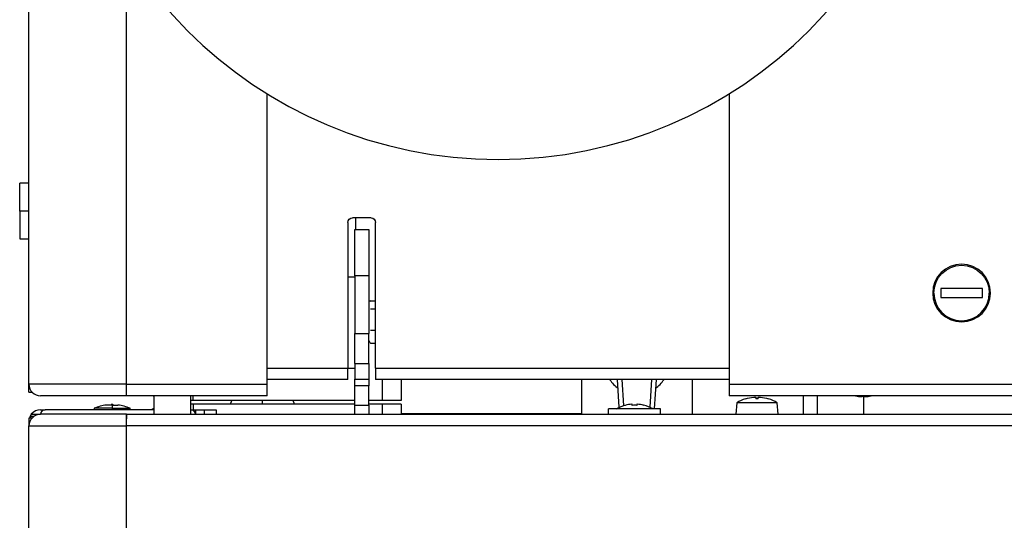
# Model space of a CAD drawing. Header units: millimetres. Extents: x 0 to 941, y -754 to 1172.
# Tile 17 of 105: x 173 to 386, y -255 to -147. Entities that reach past the tile are written whole.
import ezdxf

# ---------------------------------------------------------------- set-up
doc = ezdxf.new("R2010")
doc.units = ezdxf.units.MM
doc.layers.add('ORTHO$22', color=7, linetype='CONTINUOUS', true_color=0xffffff)

msp = doc.modelspace()

# ---------------------------------------------------------------- linework, layer by layer
at = {"layer": 'ORTHO$22', "color": 7, "linetype": 'Continuous'}
for p, q in [((175.4, -225.7), (175.4, 224.3)), ((226.9, -225.7), (226.9, -162.8)), ((326.9, -162.81), (326.9, -225.7)), ((175.4, -182.2), (173.4, -182.2)), ((173.4, -188.2), (173.4, -182.2)), ((173.4, -188.2), (173.4, -194.2)), ((244.4, -190.7), (244.4, -222.2)), ((249.4, -189.7), (245.4, -189.7)), ((246.1, -192.2), (246.1, -189.7)), ((250.4, -222.2), (250.4, -190.7)), ((245.9, -192.2), (248.9, -192.2)), ((245.9, -202.2), (245.9, -192.2)), ((248.9, -192.2), (248.9, -202.2)), ((173.4, -194.2), (175.4, -194.2)), ((245.9, -202.2), (245.9, -214.7)), ((248.9, -202.2), (248.9, -214.7)), ((381.65, -204.95), (372.65, -204.95)), ((372.65, -204.95), (372.65, -206.95)), ((381.65, -206.95), (381.65, -204.95)), ((249.25, -207.62), (250.4, -207.62)), ((372.65, -206.95), (381.65, -206.95)), ((249.25, -209.38), (250.4, -209.38)), ((245.9, -221.2), (245.9, -214.7)), ((248.9, -221.2), (248.9, -214.7)), ((249.25, -213.96), (250.4, -213.96)), ((248.9, -216.2), (249.08, -216.53)), ((249.25, -216.78), (250.4, -216.78)), ((245.9, -221.2), (248.9, -221.2)), ((245.9, -221.2), (245.9, -224.61)), ((248.9, -221.2), (248.9, -224.61)), ((244.4, -222.2), (245.9, -222.2)), ((244.4, -224.7), (244.4, -222.2)), ((250.4, -222.2), (250.4, -224.7)), ((175.4, -227.4), (175.4, -225.7)), ((196.5, -227.2), (196.5, -225.7)), ((196.5, -228.2), (196.5, -225.7)), ((244.4, -224.7), (226.9, -224.7)), ((226.9, -228.2), (226.9, -225.7)), ((245.9, -226.03), (245.9, -224.61)), ((248.9, -224.61), (248.9, -226.03)), ((326.89, -224.7), (250.4, -224.7)), ((255.9, -224.68), (255.9, -229.2)), ((294.9, -224.7), (294.9, -232.2)), ((303.11, -230.66), (302.71, -224.7)), ((311.08, -224.7), (310.66, -231)), ((318.9, -224.7), (318.9, -232.2)), ((326.9, -225.7), (326.9, -228.2)), ((175.4, -227.4), (176.06, -227.4)), ((245.9, -230.2), (245.9, -226.03)), ((248.9, -230.2), (248.9, -226.03)), ((196.4, -228.2), (177.9, -228.2)), ((196.5, -228.2), (196.4, -228.2)), ((226.9, -228.2), (196.5, -228.2)), ((202.4, -228.2), (202.4, -232.2)), ((210.4, -232.2), (210.4, -228.2)), ((210.9, -229.2), (210.4, -229.2)), ((210.9, -230), (210.4, -230)), ((210.9, -229.2), (210.9, -228.2)), ((245.89, -229.2), (210.9, -229.2)), ((245.89, -230), (210.9, -230)), ((210.9, -230), (210.9, -231.2)), ((218.97, -230), (219.26, -229.2)), ((225.9, -230), (225.9, -229.2)), ((232.82, -230), (232.53, -229.2)), ((251.9, -229.2), (248.89, -229.2)), ((251.9, -230), (248.89, -230)), ((255.9, -229.2), (251.9, -229.2)), ((255.9, -230), (251.9, -230)), ((255.9, -230), (255.9, -232.2)), ((305.9, -230.26), (305.9, -230.03)), ((306.9, -230.03), (306.9, -230.26)), ((435.4, -228.2), (326.9, -228.2)), ((328.51, -229.7), (328.3, -232.2)), ((332.9, -229.7), (328.51, -229.7)), ((332.18, -228.48), (332.63, -228.48)), ((332.63, -228.48), (332.63, -228.83)), ((337.28, -229.7), (332.9, -229.7)), ((333.16, -228.83), (333.16, -228.48)), ((333.16, -228.48), (333.61, -228.48)), ((335.37, -228.83), (335.37, -228.83)), ((337.5, -232.2), (337.28, -229.7)), ((342.9, -228.2), (342.9, -232.2)), ((345.9, -228.2), (345.9, -232.2)), ((355.63, -228.41), (355.18, -228.41)), ((355.63, -228.2), (355.63, -228.41)), ((355.9, -228.2), (355.9, -232.2)), ((356.16, -228.41), (356.16, -228.2)), ((356.61, -228.41), (356.16, -228.41)), ((177.9, -231.2), (178.9, -231.2)), ((202.4, -231.2), (178.9, -231.2)), ((189.5, -230.9), (189.5, -231.2)), ((193.4, -230.9), (189.5, -230.9)), ((193.4, -230.19), (192.15, -230.19)), ((193.15, -230.11), (193.15, -230.19)), ((193.4, -230.11), (193.15, -230.11)), ((193.4, -230.11), (193.65, -230.11)), ((193.4, -230.11), (193.4, -230.11)), ((193.4, -230.19), (194.65, -230.19)), ((193.4, -230.9), (197.3, -230.9)), ((193.65, -230.19), (193.65, -230.11)), ((197.3, -231.2), (197.3, -230.9)), ((210.4, -231.2), (211.4, -231.2)), ((211.39, -231.2), (213.4, -231.2)), ((211.4, -231.2), (211.4, -232.2)), ((213.4, -231.2), (215.9, -231.2)), ((215.9, -231.2), (215.9, -232.2)), ((245.9, -232.14), (245.9, -230.2)), ((245.9, -232.2), (245.9, -232.14)), ((248.9, -230.2), (248.9, -232.14)), ((255.89, -232), (259.4, -232)), ((259.4, -232), (264.4, -232)), ((264.4, -232), (264.4, -232.2)), ((264.4, -232), (294.9, -232)), ((300.8, -232.2), (300.8, -231)), ((312, -231), (300.8, -231)), ((304.35, -230.26), (304.35, -230.25)), ((308.45, -230.25), (308.45, -230.26)), ((312, -232.2), (312, -231)), ((176.06, -233), (175.4, -233)), ((175.4, -233), (175.4, -234.7)), ((175.9, -232.2), (177.9, -232.2)), ((176.4, -232.7), (175.9, -232.7)), ((196.4, -232.2), (177.9, -232.2)), ((196.5, -232.2), (196.4, -232.2)), ((196.5, -232.2), (916.3, -232.2)), ((196.5, -234.7), (196.5, -232.2)), ((196.5, -234.7), (196.5, -233.2)), ((175.4, -568.7), (175.4, -234.7))]:
    msp.add_line(p, q, dxfattribs=at)
at = {"layer": 'ORTHO$22', "color": 252, "linetype": 'Continuous'}
for p, q in [((196.4, -132.46), (196.4, -225.7)), ((175.4, -188.2), (173.4, -188.2)), ((248.9, -202.2), (245.9, -202.2)), ((244.4, -202.42), (245.9, -202.42)), ((245.9, -214.7), (248.9, -214.7)), ((226.9, -222.2), (244.4, -222.2)), ((250.4, -222.2), (326.89, -222.2)), ((196.4, -225.7), (175.4, -225.7)), ((196.5, -225.7), (196.4, -225.7)), ((196.4, -225.7), (196.4, -228.2)), ((196.5, -225.7), (226.9, -225.7)), ((245.9, -224.61), (248.9, -224.61)), ((251.9, -229.2), (251.9, -224.68)), ((304.09, -230.32), (303.71, -224.7)), ((310.08, -224.7), (309.68, -230.66)), ((326.9, -225.7), (435.4, -225.7)), ((248.9, -226.03), (245.9, -226.03)), ((251.9, -232.2), (251.9, -230)), ((193.4, -230.11), (193.4, -230.19)), ((193.4, -230.19), (193.4, -230.9)), ((193.4, -230.9), (193.4, -231.2)), ((213.4, -232.2), (213.4, -231.2)), ((245.9, -230.2), (248.9, -230.2)), ((259.4, -232.2), (259.4, -232)), ((196.4, -232.2), (196.4, -234.7)), ((175.4, -234.7), (196.4, -234.7)), ((196.4, -234.7), (196.5, -234.7)), ((196.4, -234.7), (196.4, -568.7)), ((916.3, -234.7), (196.5, -234.7))]:
    msp.add_line(p, q, dxfattribs=at)
at = {"layer": 'ORTHO$22', "color": 7, "linetype": 'Continuous', "extrusion": (0, 0, -1)}
for centre, radius in [((-276.9, -82.03), 95), ((-377.15, -205.95), 6.25)]:
    msp.add_circle(centre, radius, dxfattribs=at)
for centre, radius, start, end in [((-245.4, -190.7), 1, 0, 90), ((-249.4, -190.7), 1, 90, 180), ((-377.15, -205.95), 6, 0, 180), ((-204.9, -225.2), 4, 308.6859, 311.4099), ((-332.9, -236.75), 8.3, 72.6682, 85.0402), ((-332.9, -236.75), 8.3, 94.9598, 107.3318), ((-355.9, -220.15), 8.3, 274.9598, 283.9786), ((-355.9, -220.15), 8.3, 256.0214, 265.0402), ((-204.9, -234), 4, 44.4277, 51.3141), ((-306.4, -238.5), 8.5, 61.9275, 76.044)]:
    msp.add_arc(centre, radius, start, end, dxfattribs=at)
at = {"layer": 'ORTHO$22', "color": 7, "linetype": 'Continuous'}
for centre, radius, start, end in [((377.15, -205.95), 6, 180, 0), ((177.9, -225.7), 2.5, 180, 270), ((306.4, -238.5), 8.49, 93.7164, 103.9807), ((306.4, -238.5), 8.49, 76.0193, 86.2836), ((332.9, -236.75), 8.3, 107.3357, 121.8474), ((332.9, -236.75), 8.3, 58.1526, 72.6643), ((177.9, -233.7), 2.5, 90, 143.1301), ((178.9, -232.2), 1, 90, 180), ((193.4, -240.11), 10, 97.1808, 112.9545), ((193.4, -240.11), 10, 88.5675, 90), ((193.4, -240.11), 10, 67.0455, 82.8192), ((210.4, -232.2), 1, 360, 90), ((306.4, -238.5), 8.25, 86.525, 93.475), ((306.4, -238.5), 8.5, 61.9275, 76.044), ((177.9, -234.7), 2.5, 90, 180), ((177.9, -233.7), 2.5, 143.1301, 163.7392)]:
    msp.add_arc(centre, radius, start, end, dxfattribs=at)
for centre, major_axis, ratio, start_param, end_param in [((306.9, -220.86), (-7, 0), 0.998629, 0.582124, 0.959438), ((306.9, -220.86), (-7, 0), 0.998629, 2.182154, 2.559468), ((305.87, -238.5), (0, -8.47), 0.707107, 3.137417, 3.145768), ((306.92, -238.5), (0, 8.47), 0.707107, 6.27901, 6.287361), ((332.9, -236.28), (-8.23, 0), 0.906308, 4.68018, 4.744597), ((177.9, -233.7), (2.5, 0), 0.666667, 2.498092, 2.708155)]:
    msp.add_ellipse(centre, major_axis=major_axis, ratio=ratio, start_param=start_param, end_param=end_param, dxfattribs=at)
for points in [[(249.25, -207.62), (249.19, -207.7), (249.13, -207.79), (249.09, -207.87)], [(249.25, -216.78), (249.18, -216.68), (249.11, -216.57), (249.05, -216.47)], [(196.5, -228.2), (196.5, -228.2), (196.5, -227.82), (196.5, -227.2)], [(196.5, -232.2), (196.5, -232.2), (196.5, -232.58), (196.5, -233.2)]]:
    msp.add_open_spline(points, degree=3, dxfattribs=at)

doc.saveas('drawing.dxf')
